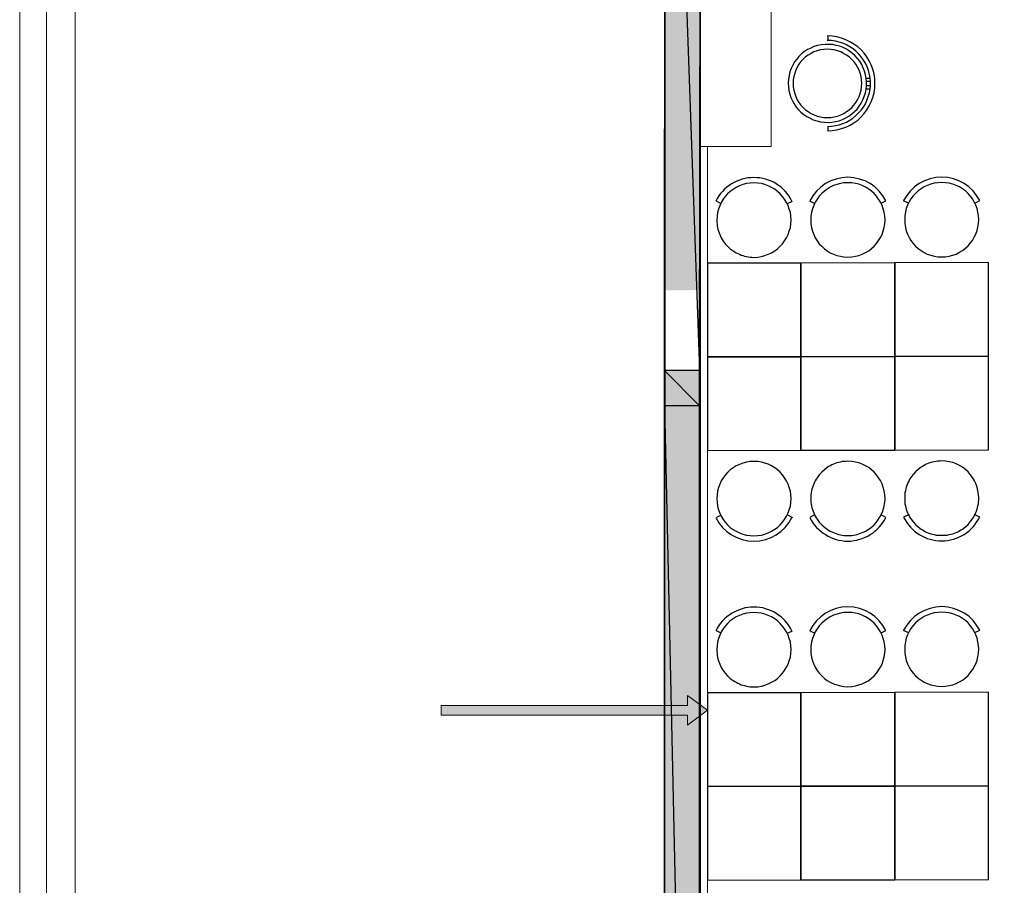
# Model space of a CAD drawing. Header units: millimetres. Extents: x 13115352 to 26511604, y 2875787 to 5794155.
# Tile 75 of 115: x 13220366 to 13226767, y 2889234 to 2894862. Entities that reach past the tile are written whole.
import ezdxf

# ---------------------------------------------------------------- set-up
doc = ezdxf.new("R2010")
doc.units = ezdxf.units.MM
doc.layers.get('0').update_dxf_attribs({"lineweight": 0})
doc.layers.get('Defpoints').update_dxf_attribs({"lineweight": 0})
doc.layers.add('A Counter', color=7, linetype='Continuous', lineweight=25)
doc.layers.add('CKD Equipments', color=5, linetype='Continuous', lineweight=0)
doc.layers.add('CT-WALL HATCH', color=250, linetype='Continuous')

msp = doc.modelspace()

# ---------------------------------------------------------------- hatches: boundary and pattern name
at = {"true_color": 0xdcdcdc}
h = msp.add_hatch(color=254, dxfattribs=at)
h.paths.add_polyline_path([(13224791.4, 2898874.4), (13224561.8, 2898874.4), (13224791.4, 2893103.8)])
h.paths.add_polyline_path([(13224561.8, 2898874.4), (13224791.4, 2893103.8), (13224561.8, 2893102.4)])
h = msp.add_hatch(color=254, dxfattribs=at)
h.paths.add_polyline_path([(13224786.7, 2892581.7), (13224557.1, 2892580.2), (13224786.7, 2892350.6)])
h.paths.add_polyline_path([(13224557.1, 2892580.2), (13224786.7, 2892350.6), (13224557.1, 2892350.6)])
h = msp.add_hatch(color=254, dxfattribs=at)
h.paths.add_polyline_path([(13224786.7, 2892350.6), (13224557.1, 2892350.6), (13224786.7, 2882033.7)])
h.paths.add_polyline_path([(13224557.1, 2892350.6), (13224786.7, 2882033.7), (13224557.1, 2882033.7)])
at = {"layer": 'CT-WALL HATCH'}
h = msp.add_hatch(dxfattribs=at)
h.set_pattern_fill('ANSI31', color=0, scale=50)
h.set_pattern_definition([(45, (-94127.56, 1509.2), (-112.2532015, 112.2532015), [])])
h.paths.add_polyline_path([(13225482.7, 2882804.3, 0.006604), (13225451.1, 2882803.9), (13225451.1, 2881666.3), (13225482.7, 2881666.3)])
h.paths.add_polyline_path([(13227905.2, 2882806.8, 0.006603), (13227873.6, 2882807.2), (13227873.6, 2881669.2), (13227905.2, 2881669.2)])
h.paths.add_polyline_path([(13224842.1, 2896768.8), (13225225.9, 2896768.8), (13225225.9, 2896941.8), (13224842.1, 2896941.8)], flags=9)
h.paths.add_polyline_path([(13225806.6, 2898635.9), (13226105, 2898635.9), (13226105, 2898808.1), (13225806.6, 2898808.1)], flags=9)
h.paths.add_polyline_path([(13225317.6, 2896699.4), (13225616, 2896699.4), (13225616, 2896871.6), (13225317.6, 2896871.6)], flags=9)
h.paths.add_polyline_path([(13226417.9, 2896750.1), (13226597.6, 2896750.1), (13226597.6, 2896920.7), (13226417.9, 2896920.7)], flags=9)
h.paths.add_polyline_path([(13226306.8, 2897090.6), (13226940.9, 2897090.6), (13226940.9, 2897416.6), (13226306.8, 2897416.6)], flags=9)
h.paths.add_polyline_path([(13226860.6, 2896669.7), (13227404.9, 2896669.7), (13227404.9, 2897073.3), (13226860.6, 2897073.3)], flags=9)
h.paths.add_polyline_path([(13225798.3, 2896749.2), (13225977.9, 2896749.2), (13225977.9, 2896919.8), (13225798.3, 2896919.8)], flags=9)
h.paths.add_polyline_path([(13236227.4, 2892720.1), (13236820.5, 2892720.1), (13236820.5, 2893050.6), (13236227.4, 2893050.6)], flags=9)
h.paths.add_polyline_path([(13232717.7, 2898378.9), (13233142.3, 2898379), (13233142.4, 2898078.7), (13232717.8, 2898078.6)], flags=9)
h.paths.add_polyline_path([(13224842.1, 2897886.4), (13225225.9, 2897886.4), (13225225.9, 2898059.3), (13224842.1, 2898059.3)], flags=9)
h.paths.add_polyline_path([(13244812, 2896387.4), (13245730.7, 2896387.4), (13245730.7, 2896721.1), (13244812, 2896721.1)], flags=9)
h.paths.add_polyline_path([(13225322.8, 2897706.6), (13225657.2, 2897706.6), (13225657.2, 2897990.9), (13225322.8, 2897990.9)], flags=9)
h.paths.add_polyline_path([(13227350.3, 2897342.4), (13228048.9, 2897342.4), (13228048.9, 2897592.6), (13227350.3, 2897592.6)], flags=9)
h.paths.add_polyline_path([(13226513.7, 2897556.6), (13227461.2, 2897556.6), (13227461.2, 2897920.5), (13226513.7, 2897920.5)], flags=9)
h.paths.add_polyline_path([(13225036, 2898536.4), (13225419.7, 2898536.4), (13225419.7, 2898709.3), (13225036, 2898709.3)], flags=9)
h.paths.add_polyline_path([(13226410.9, 2898155.6), (13227005.4, 2898155.6), (13227005.4, 2898267.5), (13226410.9, 2898267.5)], flags=9)
h.paths.add_polyline_path([(13227087.7, 2898231), (13227548.9, 2898231), (13227548.9, 2898422.1), (13227087.7, 2898422.1)], flags=9)
h.paths.add_polyline_path([(13228126.3, 2898066.3), (13228907.5, 2898066.3), (13228907.5, 2898238.3), (13228126.3, 2898238.3)], flags=9)
h.paths.add_polyline_path([(13228099, 2898377.8), (13228375, 2898377.8), (13228375, 2898473.4), (13228099, 2898473.4)], flags=9)
h.paths.add_polyline_path([(13228513.4, 2898377.8), (13228789.4, 2898377.8), (13228789.4, 2898473.4), (13228513.4, 2898473.4)], flags=9)
h.paths.add_polyline_path([(13227399.6, 2898404.2), (13228144.6, 2898404.2), (13228144.6, 2898731.3), (13227399.6, 2898731.3)], flags=9)
h.paths.add_polyline_path([(13227518, 2896695.6), (13228113.9, 2896695.6), (13228113.9, 2897022.8), (13227518, 2897022.8)], flags=9)
h.paths.add_polyline_path([(13228419.5, 2896724.2), (13228700.6, 2896724.2), (13228700.6, 2896897.1), (13228419.5, 2896897.1)], flags=9)
h.paths.add_polyline_path([(13239431.9, 2894875.4), (13240125.8, 2894875.4), (13240125.8, 2895410.1), (13239431.9, 2895410.1)], flags=9)
h.paths.add_polyline_path([(13240574.9, 2894875.4), (13241268.8, 2894875.4), (13241268.8, 2895410.1), (13240574.9, 2895410.1)], flags=9)
h.paths.add_polyline_path([(13236521.8, 2897906.8), (13237058.6, 2897906.8), (13237058.6, 2898157.1), (13236521.8, 2898157.1)], flags=9)
h.paths.add_polyline_path([(13235834.8, 2898245), (13236249.5, 2898245), (13236249.5, 2898474.3), (13235834.8, 2898474.3)], flags=9)
h.paths.add_polyline_path([(13237016.5, 2897458.5), (13237870.9, 2897458.5), (13237870.9, 2897792.2), (13237016.5, 2897792.2)], flags=9)
h.paths.add_polyline_path([(13237899.6, 2897982.2), (13238434.9, 2897982.2), (13238434.9, 2898212.7), (13237899.6, 2898212.7)], flags=9)
h.paths.add_polyline_path([(13237615, 2898275.4), (13237951.9, 2898275.4), (13237951.9, 2898503.9), (13237615, 2898503.9)], flags=9)
h.paths.add_polyline_path([(13237232.8, 2898136.8), (13237606.7, 2898136.8), (13237606.7, 2898367.3), (13237232.8, 2898367.3)], flags=9)
h.paths.add_polyline_path([(13236124.4, 2897473), (13236959.1, 2897473), (13236959.1, 2897863.5), (13236124.4, 2897863.5)], flags=9)
h.paths.add_polyline_path([(13230757.7, 2898380.7), (13231182.3, 2898380.7), (13231182.4, 2898080.4), (13230757.8, 2898080.3)], flags=9)
h.paths.add_polyline_path([(13231247.7, 2898380.1), (13231672.3, 2898380.2), (13231672.4, 2898079.8), (13231247.8, 2898079.8)], flags=9)
h.paths.add_polyline_path([(13231737.7, 2898380.1), (13232162.3, 2898380.2), (13232162.4, 2898079.8), (13231737.8, 2898079.8)], flags=9)
h.paths.add_polyline_path([(13232227.7, 2898379.5), (13232652.3, 2898379.6), (13232652.4, 2898079.3), (13232227.8, 2898079.2)], flags=9)
h.paths.add_polyline_path([(13232337.5, 2897602), (13233333.3, 2897602), (13233333.3, 2897832.5), (13232337.5, 2897832.5)], flags=9)
h.paths.add_polyline_path([(13231418.5, 2897477.4), (13232044.6, 2897477.4), (13232044.6, 2897867.9), (13231418.5, 2897867.9)], flags=9)
h.paths.add_polyline_path([(13234150.2, 2897477.4), (13234499, 2897477.4), (13234499, 2897867.9), (13234150.2, 2897867.9)], flags=9)
h.paths.add_polyline_path([(13234022.5, 2898380.1), (13234447.1, 2898380.2), (13234447.1, 2898079.8), (13234022.5, 2898079.8)], flags=9)
h.paths.add_polyline_path([(13234512.5, 2898379.5), (13234937.1, 2898379.6), (13234937.1, 2898079.3), (13234512.5, 2898079.2)], flags=9)
h.paths.add_polyline_path([(13233412.6, 2898192.8), (13233909.8, 2898192.8), (13233909.8, 2898523.3), (13233412.6, 2898523.3)], flags=9)
h.paths.add_polyline_path([(13230253.1, 2897866), (13230853.9, 2897866), (13230853.9, 2898096.5), (13230253.1, 2898096.5)], flags=9)
h.paths.add_polyline_path([(13243466.8, 2897980.8), (13243761, 2897980.8), (13243761, 2898257.1), (13243466.8, 2898257.1)], flags=9)
h.paths.add_polyline_path([(13245967.7, 2895017), (13246172.8, 2895017), (13246172.8, 2895209.1), (13245967.7, 2895209.1)], flags=9)
h.paths.add_polyline_path([(13244046.6, 2897722), (13244341.4, 2897722), (13244341.4, 2898000), (13244046.6, 2898000)], flags=9)
h.paths.add_polyline_path([(13243466.8, 2897053.8), (13243761, 2897053.8), (13243761, 2897330.1), (13243466.8, 2897330.1)], flags=9)
h.paths.add_polyline_path([(13245414.2, 2894913.5), (13245619.3, 2894913.5), (13245619.3, 2895105.6), (13245414.2, 2895105.6)], flags=9)
h.paths.add_polyline_path([(13244046.6, 2898447), (13244341.4, 2898447), (13244341.4, 2898725), (13244046.6, 2898725)], flags=9)
h.paths.add_polyline_path([(13245752.2, 2895907.1), (13246111.4, 2895907.1), (13246111.4, 2896238.4), (13245752.2, 2896238.4)], flags=9)
h.paths.add_polyline_path([(13245901, 2897617.5), (13246350.5, 2897617.5), (13246350.5, 2897894.2), (13245901, 2897894.2)], flags=9)
h.paths.add_polyline_path([(13241921.1, 2894949.2), (13242197.7, 2894949.2), (13242197.7, 2895225.2), (13241921.1, 2895225.2)], flags=9)
h.paths.add_polyline_path([(13243996.5, 2894870.1), (13244705.6, 2894870.1), (13244705.6, 2895062.2), (13243996.5, 2895062.2)], flags=9)
h.paths.add_polyline_path([(13243408.7, 2894834.2), (13243901.3, 2894834.2), (13243901.3, 2895197.1), (13243408.7, 2895197.1)], flags=9)
h.paths.add_polyline_path([(13242474.7, 2895236.6), (13243261.6, 2895236.6), (13243261.6, 2895428.7), (13242474.7, 2895428.7)], flags=9)
h.paths.add_polyline_path([(13241874.5, 2895422.6), (13242260.2, 2895422.6), (13242260.2, 2895756.2), (13241874.5, 2895756.2)], flags=9)
h.paths.add_polyline_path([(13243943.5, 2896973.8), (13244543.5, 2896973.8), (13244543.5, 2897406.4), (13243943.5, 2897406.4)], flags=9)
h.paths.add_polyline_path([(13245796.9, 2897043.3), (13246412, 2897043.3), (13246412, 2897321.3), (13245796.9, 2897321.3)], flags=9)
h.paths.add_polyline_path([(13245905.4, 2898142.6), (13246261.1, 2898142.6), (13246261.1, 2898334.7), (13245905.4, 2898334.7)], flags=9)
h.paths.add_polyline_path([(13245886.4, 2898557.5), (13246242, 2898557.5), (13246242, 2898749.6), (13245886.4, 2898749.6)], flags=9)
h.paths.add_polyline_path([(13232194.3, 2899445), (13234893.6, 2899445), (13234893.6, 2900420.4), (13232194.3, 2900420.4)], flags=9)
h.paths.add_polyline_path([(13235133.7, 2893188.8), (13235788.1, 2893188.8), (13235788.1, 2893569.6), (13235133.7, 2893569.6)], flags=9)
h.paths.add_polyline_path([(13238146.8, 2899162.1), (13238914.1, 2899162.1), (13238914.1, 2899341.1), (13238146.8, 2899341.1)], flags=9)
h.paths.add_polyline_path([(13238495.3, 2895144.3), (13239079.9, 2895144.3), (13239079.9, 2895477.9), (13238495.3, 2895477.9)], flags=9)
h.paths.add_polyline_path([(13237907.5, 2894858.3), (13238356.8, 2894858.3), (13238356.8, 2895088.9), (13237907.5, 2895088.9)], flags=9)
h.paths.add_polyline_path([(13234135.2, 2892777.3), (13234931.1, 2892777.3), (13234931.1, 2893007.3), (13234135.2, 2893007.3)], flags=9)
h.paths.add_polyline_path([(13225989, 2883448.5), (13227182.6, 2883448.5), (13227182.6, 2883664.8), (13225989, 2883664.8)], flags=9)
h = msp.add_hatch(color=6, dxfattribs=at)
h.dxf.hatch_style = 1
h.paths.add_polyline_path([(13224708.5, 2890340.1), (13224708.5, 2890276), (13224836.7, 2890372.1), (13224708.5, 2890468.2), (13224708.5, 2890404.2), (13223106.4, 2890404.2), (13223106.4, 2890340.1)])

# ---------------------------------------------------------------- linework, layer by layer
at = {"color": 7, "linetype": 'Continuous', "lineweight": 30}
for p, q in [((13224561.8, 2899103.5), (13224557.1, 2881534.3)), ((13224791.4, 2896537.6), (13224786.7, 2882033.7))]:
    msp.add_line(p, q, dxfattribs=at)
at = {"color": 32, "linetype": 'Continuous', "lineweight": 25, "true_color": 0xdd6e00}
for p, q in [((13225619, 2894756.1), (13225619, 2894730.3)), ((13225871.6, 2894459.1), (13225870.1, 2894479.2)), ((13225871.6, 2894482), (13225897.4, 2894482)), ((13225871.6, 2894461.9), (13225900.3, 2894461.9)), ((13225871.6, 2894430.4), (13225871.6, 2894459.1)), ((13225897.4, 2894459.1), (13225896, 2894480.6)), ((13225868.7, 2894410.3), (13225871.6, 2894430.4)), ((13225868.7, 2894411.7), (13225897.4, 2894411.7)), ((13225871.6, 2894433.2), (13225900.3, 2894433.2)), ((13225894.5, 2894411.7), (13225897.4, 2894431.8)), ((13225619, 2894167.7), (13225619, 2894143.3))]:
    msp.add_line(p, q, dxfattribs=at)
at = {"color": 3, "ltscale": 0.25}
for points in [[(13220541.2, 2900605.3), (13248641.1, 2900605.3), (13248641.1, 2880329.1), (13220541.2, 2880329.1)], [(13220726.3, 2900412.1), (13248448.1, 2900412.1), (13248448.1, 2880522.3), (13220726.3, 2880522.3)]]:
    msp.add_lwpolyline(points, close=True, dxfattribs=at)
at = {"color": 254, "linetype": 'Continuous', "lineweight": 25, "true_color": 0xdcdcdc}
for points in [[(13224561.8, 2898875.4), (13224786.7, 2892581.7), (13224557.1, 2892580.2)], [(13224786.7, 2892581.7), (13224557.1, 2892580.2), (13224786.7, 2892350.6)], [(13224557.1, 2892580.2), (13224786.7, 2892350.6), (13224557.1, 2892350.6)], [(13224786.7, 2892350.6), (13224557.1, 2892350.6), (13224786.7, 2882033.7)], [(13224557.1, 2892350.6), (13224786.7, 2882033.7), (13224557.1, 2882033.7)]]:
    msp.add_lwpolyline(points, close=True, dxfattribs=at)
at = {"color": 254, "linetype": 'Continuous', "lineweight": -2, "true_color": 0xdcdcdc}
for points in [[(13224561.8, 2898875.4), (13224786.7, 2892581.7), (13224557.1, 2892580.2)], [(13224786.7, 2892581.7), (13224557.1, 2892580.2), (13224786.7, 2892350.6)], [(13224557.1, 2892580.2), (13224786.7, 2892350.6), (13224557.1, 2892350.6)], [(13224786.7, 2892350.6), (13224557.1, 2892350.6), (13224786.7, 2882033.7)], [(13224557.1, 2892350.6), (13224786.7, 2882033.7), (13224557.1, 2882033.7)]]:
    msp.add_lwpolyline(points, close=True, dxfattribs=at)
at = {"color": 254, "linetype": 'Continuous', "lineweight": 25, "true_color": 0xdcdcdc}
msp.add_lwpolyline([(13224791.4, 2896912.6), (13224791.4, 2898875.4), (13224561.8, 2898875.4), (13224786.7, 2892581.7), (13224791.4, 2896537.6)], dxfattribs=at)
at = {"color": 254, "linetype": 'Continuous', "lineweight": -2, "true_color": 0xdcdcdc}
msp.add_lwpolyline([(13224791.4, 2896912.6), (13224791.4, 2898875.4), (13224561.8, 2898875.4), (13224786.7, 2892581.7), (13224791.4, 2896537.6)], dxfattribs=at)
at = {"color": 32, "linetype": 'Continuous', "lineweight": 25, "true_color": 0xdd6e00}
for points in [[(13225870.1, 2894479.2), (13225865.8, 2894503.6), (13225858.6, 2894528), (13225850, 2894549.5), (13225840, 2894571), (13225827.1, 2894591.1), (13225812.7, 2894609.8), (13225796.9, 2894627), (13225779.7, 2894642.8), (13225761.1, 2894657.1), (13225741, 2894670), (13225719.4, 2894680.1), (13225697.9, 2894688.7), (13225674.9, 2894694.4), (13225652, 2894700.2), (13225627.6, 2894701.6), (13225601.8, 2894701.6), (13225577.4, 2894698.7), (13225553, 2894694.4), (13225530, 2894687.2), (13225508.5, 2894677.2), (13225487, 2894667.2), (13225468.3, 2894654.2), (13225449.6, 2894639.9), (13225432.4, 2894622.7), (13225418.1, 2894605.4), (13225403.7, 2894586.8), (13225392.2, 2894566.7), (13225382.2, 2894545.2), (13225373.6, 2894522.2), (13225367.8, 2894499.2), (13225363.5, 2894474.9), (13225362.1, 2894450.5), (13225363.5, 2894426.1), (13225366.4, 2894401.7), (13225372.1, 2894378.7), (13225379.3, 2894355.7), (13225389.4, 2894334.2), (13225400.8, 2894314.1), (13225413.8, 2894294), (13225429.5, 2894276.8), (13225445.3, 2894259.6), (13225464, 2894245.2), (13225484.1, 2894232.3), (13225504.2, 2894220.8), (13225525.7, 2894210.8), (13225548.7, 2894203.6), (13225573.1, 2894197.9), (13225597.5, 2894195), (13225621.9, 2894193.6), (13225646.2, 2894195), (13225670.6, 2894199.3), (13225693.6, 2894205.1), (13225715.1, 2894213.7), (13225736.7, 2894223.7), (13225756.7, 2894235.2), (13225775.4, 2894249.5), (13225794.1, 2894263.9), (13225809.8, 2894281.1), (13225824.2, 2894299.8), (13225837.1, 2894319.9), (13225848.6, 2894340), (13225857.2, 2894362.9), (13225864.4, 2894385.9), (13225868.7, 2894410.3)], [(13225617.5, 2894139), (13225649.1, 2894140.5), (13225679.3, 2894146.2), (13225709.4, 2894153.4), (13225738.1, 2894163.4), (13225765.4, 2894176.4), (13225789.8, 2894192.1), (13225814.2, 2894209.4), (13225835.7, 2894229.5), (13225855.8, 2894251), (13225873, 2894275.4), (13225888.8, 2894301.2), (13225901.7, 2894328.5), (13225911.7, 2894355.7), (13225920.4, 2894385.9), (13225924.7, 2894416), (13225926.1, 2894447.6), (13225924.7, 2894479.2), (13225920.4, 2894509.3), (13225911.7, 2894539.4), (13225901.7, 2894568.1), (13225888.8, 2894595.4), (13225873, 2894619.8), (13225855.8, 2894644.2), (13225835.7, 2894665.7), (13225814.2, 2894685.8), (13225789.8, 2894703), (13225763.9, 2894718.8), (13225736.7, 2894731.7), (13225709.4, 2894741.8), (13225679.3, 2894750.4), (13225647.7, 2894754.7), (13225616.1, 2894756.1)], [(13225896, 2894480.6), (13225891.6, 2894506.4), (13225884.5, 2894530.8), (13225875.9, 2894555.2), (13225864.4, 2894578.2), (13225852.9, 2894599.7), (13225837.1, 2894619.8), (13225821.3, 2894638.5), (13225802.7, 2894657.1), (13225784, 2894672.9), (13225762.5, 2894685.8), (13225741, 2894698.7), (13225718, 2894708.8), (13225693.6, 2894715.9), (13225669.2, 2894723.1), (13225643.4, 2894726), (13225616.1, 2894727.4)], [(13225897.4, 2894431.8), (13225897.4, 2894446.2), (13225897.4, 2894459.1)], [(13225617.5, 2894167.7), (13225643.4, 2894169.2), (13225669.2, 2894173.5), (13225693.6, 2894179.2), (13225718, 2894186.4), (13225741, 2894196.4), (13225762.5, 2894207.9), (13225782.6, 2894222.3), (13225802.7, 2894238.1), (13225819.9, 2894255.3), (13225835.7, 2894273.9), (13225851.5, 2894292.6), (13225864.4, 2894314.1), (13225874.4, 2894337.1), (13225883, 2894361.5), (13225890.2, 2894385.9), (13225894.5, 2894411.7)]]:
    msp.add_lwpolyline(points, dxfattribs=at)
msp.add_lwpolyline([(13225617.5, 2894225.1), (13225640.5, 2894226.6), (13225662, 2894230.9), (13225683.6, 2894235.2), (13225703.7, 2894243.8), (13225723.7, 2894252.4), (13225742.4, 2894263.9), (13225759.6, 2894276.8), (13225775.4, 2894291.2), (13225789.8, 2894306.9), (13225801.2, 2894324.2), (13225812.7, 2894341.4), (13225822.8, 2894361.5), (13225829.9, 2894381.6), (13225835.7, 2894403.1), (13225838.6, 2894424.6), (13225840, 2894447.6), (13225838.6, 2894470.5), (13225835.7, 2894492.1), (13225829.9, 2894513.6), (13225822.8, 2894533.7), (13225812.7, 2894553.8), (13225801.2, 2894572.4), (13225788.3, 2894589.7), (13225774, 2894605.4), (13225758.2, 2894619.8), (13225741, 2894631.3), (13225722.3, 2894642.8), (13225703.7, 2894652.8), (13225683.6, 2894660), (13225662, 2894665.7), (13225639.1, 2894668.6), (13225617.5, 2894670), (13225594.6, 2894668.6), (13225571.6, 2894665.7), (13225550.1, 2894660), (13225530, 2894652.8), (13225511.3, 2894642.8), (13225492.7, 2894631.3), (13225475.5, 2894619.8), (13225459.7, 2894605.4), (13225445.3, 2894589.7), (13225432.4, 2894572.4), (13225420.9, 2894553.8), (13225412.3, 2894533.7), (13225405.2, 2894513.6), (13225399.4, 2894492.1), (13225395.1, 2894470.5), (13225395.1, 2894447.6), (13225395.1, 2894424.6), (13225399.4, 2894403.1), (13225405.2, 2894381.6), (13225412.3, 2894361.5), (13225420.9, 2894341.4), (13225432.4, 2894324.2), (13225445.3, 2894306.9), (13225459.7, 2894291.2), (13225475.5, 2894276.8), (13225492.7, 2894263.9), (13225511.3, 2894252.4), (13225531.4, 2894243.8), (13225551.5, 2894235.2), (13225573.1, 2894230.9), (13225594.6, 2894226.6)], close=True, dxfattribs=at)
at = {"layer": 'A Counter', "linetype": 'Continuous', "lineweight": 25}
for p, q in [((13224927.1, 2893665.4), (13224895.5, 2893682.6)), ((13225357.6, 2893666.8), (13225390.6, 2893682.6)), ((13225534.1, 2893666.8), (13225502.6, 2893682.6)), ((13226144.1, 2893668.3), (13226112.5, 2893684)), ((13224927.1, 2891640.3), (13224895.5, 2891624.5)), ((13225357.6, 2891641.8), (13225390.6, 2891626)), ((13224927.1, 2890872.4), (13224895.5, 2890889.6)), ((13225357.6, 2890873.8), (13225390.6, 2890889.6)), ((13225534.1, 2890873.8), (13225502.6, 2890889.6)), ((13226144.1, 2890875.2), (13226112.5, 2890891))]:
    msp.add_line(p, q, dxfattribs=at)
for points in [[(13225386.3, 2893682.6), (13225377.7, 2893699.8), (13225366.2, 2893717), (13225354.8, 2893731.4), (13225343.3, 2893747.2), (13225328.9, 2893760.1), (13225316, 2893773), (13225300.2, 2893784.5), (13225284.4, 2893794.5), (13225268.7, 2893804.6), (13225251.4, 2893811.8), (13225234.2, 2893818.9), (13225215.6, 2893824.7), (13225196.9, 2893830.4), (13225178.2, 2893833.3), (13225158.2, 2893834.7), (13225139.5, 2893836.2), (13225119.4, 2893834.7), (13225100.7, 2893833.3), (13225082.1, 2893830.4), (13225063.4, 2893824.7), (13225044.8, 2893818.9), (13225027.6, 2893811.8), (13225010.3, 2893803.2), (13224994.6, 2893794.5), (13224978.8, 2893784.5), (13224963, 2893773), (13224948.6, 2893760.1), (13224935.7, 2893745.8), (13224922.8, 2893731.4), (13224911.3, 2893715.6), (13224901.3, 2893699.8), (13224892.7, 2893682.6)], [(13225966.1, 2893668.3), (13225997.7, 2893684), (13225977.6, 2893717), (13225954.6, 2893747.2), (13225925.9, 2893774.5), (13225895.8, 2893796), (13225862.8, 2893813.2), (13225826.9, 2893826.1), (13225789.6, 2893834.7), (13225750.8, 2893837.6), (13225712.1, 2893834.7), (13225674.8, 2893826.1), (13225638.9, 2893813.2), (13225604.5, 2893796), (13225574.3, 2893773), (13225547.1, 2893747.2), (13225522.7, 2893717), (13225502.6, 2893684)], [(13226576, 2893669.7), (13226607.6, 2893685.5), (13226587.5, 2893718.5), (13226564.6, 2893748.6), (13226535.8, 2893775.9), (13226505.7, 2893797.4), (13226472.7, 2893814.6), (13226436.8, 2893827.6), (13226399.5, 2893836.2), (13226360.8, 2893839), (13226322, 2893836.2), (13226284.7, 2893827.6), (13226248.8, 2893814.6), (13226214.4, 2893797.4), (13226184.2, 2893774.5), (13226157, 2893748.6), (13226132.6, 2893718.5), (13226112.5, 2893685.5)], [(13225534.1, 2891641.8), (13225502.6, 2891626), (13225512.6, 2891608.7), (13225522.7, 2891591.5), (13225534.1, 2891575.7), (13225547.1, 2891561.4), (13225560, 2891548.5), (13225574.3, 2891535.6), (13225588.7, 2891524.1), (13225604.5, 2891514), (13225621.7, 2891504), (13225638.9, 2891495.4), (13225656.1, 2891488.2), (13225674.8, 2891482.5), (13225692, 2891478.2), (13225712.1, 2891475.3), (13225730.8, 2891472.4), (13225750.8, 2891472.4), (13225769.5, 2891472.4), (13225789.6, 2891475.3), (13225808.3, 2891478.2), (13225826.9, 2891483.9), (13225844.1, 2891489.6), (13225862.8, 2891496.8), (13225880, 2891504), (13225895.8, 2891514), (13225911.6, 2891524.1), (13225925.9, 2891535.6), (13225940.3, 2891548.5), (13225954.6, 2891562.8), (13225966.1, 2891577.2), (13225977.6, 2891593), (13225987.6, 2891608.7), (13225997.7, 2891626), (13225966.1, 2891641.8)], [(13226144.1, 2891643.2), (13226112.5, 2891627.4), (13226122.5, 2891610.2), (13226132.6, 2891593), (13226144.1, 2891577.2), (13226157, 2891562.8), (13226169.9, 2891549.9), (13226184.2, 2891537), (13226198.6, 2891525.5), (13226214.4, 2891515.5), (13226231.6, 2891505.4), (13226248.8, 2891496.8), (13226266, 2891489.6), (13226284.7, 2891483.9), (13226301.9, 2891479.6), (13226322, 2891476.7), (13226340.7, 2891473.8), (13226360.8, 2891473.8), (13226379.4, 2891473.8), (13226399.5, 2891476.7), (13226418.2, 2891479.6), (13226436.8, 2891485.3), (13226454, 2891491.1), (13226472.7, 2891498.2), (13226489.9, 2891505.4), (13226505.7, 2891515.5), (13226521.5, 2891525.5), (13226535.8, 2891537), (13226550.2, 2891549.9), (13226564.6, 2891564.3), (13226576, 2891578.6), (13226587.5, 2891594.4), (13226597.6, 2891610.2), (13226607.6, 2891627.4), (13226576, 2891643.2)], [(13224892.7, 2891624.5), (13224911.3, 2891590.1), (13224935.7, 2891560), (13224963, 2891534.1), (13224994.6, 2891512.6), (13225027.6, 2891495.4), (13225063.4, 2891482.5), (13225100.7, 2891473.8), (13225139.5, 2891471), (13225178.2, 2891473.8), (13225215.6, 2891482.5), (13225251.4, 2891495.4), (13225284.4, 2891512.6), (13225316, 2891535.6), (13225343.3, 2891561.4), (13225366.2, 2891591.5), (13225386.3, 2891624.5)], [(13225386.3, 2890889.6), (13225377.7, 2890906.8), (13225366.2, 2890924), (13225354.8, 2890938.4), (13225343.3, 2890954.2), (13225328.9, 2890967.1), (13225316, 2890980), (13225300.2, 2890991.5), (13225284.4, 2891001.5), (13225268.7, 2891011.6), (13225251.4, 2891018.7), (13225234.2, 2891025.9), (13225215.6, 2891031.7), (13225196.9, 2891037.4), (13225178.2, 2891040.3), (13225158.2, 2891041.7), (13225139.5, 2891043.1), (13225119.4, 2891041.7), (13225100.7, 2891040.3), (13225082.1, 2891037.4), (13225063.4, 2891031.7), (13225044.8, 2891025.9), (13225027.6, 2891018.7), (13225010.3, 2891010.1), (13224994.6, 2891001.5), (13224978.8, 2890991.5), (13224963, 2890980), (13224948.6, 2890967.1), (13224935.7, 2890952.7), (13224922.8, 2890938.4), (13224911.3, 2890922.6), (13224901.3, 2890906.8), (13224892.7, 2890889.6)], [(13225966.1, 2890875.2), (13225997.7, 2890891), (13225977.6, 2890924), (13225954.6, 2890954.2), (13225925.9, 2890981.4), (13225895.8, 2891003), (13225862.8, 2891020.2), (13225826.9, 2891033.1), (13225789.6, 2891041.7), (13225750.8, 2891044.6), (13225712.1, 2891041.7), (13225674.8, 2891033.1), (13225638.9, 2891020.2), (13225604.5, 2891003), (13225574.3, 2890980), (13225547.1, 2890954.2), (13225522.7, 2890924), (13225502.6, 2890891)], [(13226576, 2890876.7), (13226607.6, 2890892.5), (13226587.5, 2890925.5), (13226564.6, 2890955.6), (13226535.8, 2890982.9), (13226505.7, 2891004.4), (13226472.7, 2891021.6), (13226436.8, 2891034.5), (13226399.5, 2891043.1), (13226360.8, 2891046), (13226322, 2891043.1), (13226284.7, 2891034.5), (13226248.8, 2891021.6), (13226214.4, 2891004.4), (13226184.2, 2890981.4), (13226157, 2890955.6), (13226132.6, 2890925.5), (13226112.5, 2890892.5)]]:
    msp.add_lwpolyline(points, dxfattribs=at)
for points in [[(13225139.5, 2893316.7), (13225163.9, 2893318.1), (13225188.3, 2893322.4), (13225211.3, 2893328.1), (13225232.8, 2893336.7), (13225254.3, 2893346.8), (13225274.4, 2893358.3), (13225293.1, 2893372.6), (13225310.3, 2893388.4), (13225326.1, 2893405.6), (13225339, 2893424.3), (13225351.9, 2893444.4), (13225361.9, 2893464.5), (13225369.1, 2893487.4), (13225376.3, 2893510.4), (13225379.2, 2893534.8), (13225380.6, 2893559.2), (13225379.2, 2893583.6), (13225376.3, 2893608), (13225369.1, 2893630.9), (13225361.9, 2893653.9), (13225351.9, 2893674), (13225339, 2893694.1), (13225326.1, 2893712.7), (13225310.3, 2893730), (13225293.1, 2893745.8), (13225274.4, 2893760.1), (13225254.3, 2893771.6), (13225232.8, 2893781.6), (13225211.3, 2893790.2), (13225188.3, 2893796), (13225163.9, 2893798.8), (13225139.5, 2893800.3), (13225115.1, 2893798.8), (13225090.7, 2893796), (13225067.7, 2893790.2), (13225044.8, 2893781.6), (13225024.7, 2893771.6), (13225004.6, 2893758.7), (13224985.9, 2893745.8), (13224968.7, 2893730), (13224952.9, 2893712.7), (13224938.6, 2893694.1), (13224927.1, 2893674), (13224917.1, 2893652.5), (13224908.4, 2893630.9), (13224902.7, 2893608), (13224899.8, 2893583.6), (13224898.4, 2893559.2), (13224898.4, 2893546.3), (13224899.8, 2893533.4), (13224901.3, 2893521.9), (13224902.7, 2893510.4), (13224905.6, 2893498.9), (13224908.4, 2893487.4), (13224912.8, 2893476), (13224917.1, 2893464.5), (13224921.4, 2893454.4), (13224927.1, 2893442.9), (13224932.8, 2893432.9), (13224938.6, 2893422.9), (13224952.9, 2893405.6), (13224968.7, 2893388.4), (13224985.9, 2893372.6), (13225004.6, 2893358.3), (13225014.6, 2893352.5), (13225024.7, 2893346.8), (13225034.7, 2893341.1), (13225044.8, 2893336.7), (13225056.3, 2893331), (13225067.7, 2893328.1), (13225079.2, 2893325.3), (13225090.7, 2893322.4), (13225102.2, 2893319.5), (13225115.1, 2893318.1), (13225126.6, 2893318.1)], [(13225750.8, 2893318.1), (13225775.2, 2893319.5), (13225799.6, 2893323.8), (13225822.6, 2893329.6), (13225844.1, 2893336.7), (13225865.7, 2893348.2), (13225885.7, 2893359.7), (13225904.4, 2893374.1), (13225921.6, 2893389.8), (13225936, 2893407.1), (13225950.3, 2893425.7), (13225961.8, 2893445.8), (13225973.3, 2893465.9), (13225980.5, 2893488.9), (13225986.2, 2893511.8), (13225990.5, 2893536.2), (13225991.9, 2893560.6), (13225990.5, 2893585), (13225986.2, 2893609.4), (13225980.5, 2893632.4), (13225973.3, 2893653.9), (13225961.8, 2893675.4), (13225950.3, 2893695.5), (13225936, 2893714.2), (13225921.6, 2893731.4), (13225904.4, 2893747.2), (13225885.7, 2893760.1), (13225865.7, 2893773), (13225844.1, 2893783.1), (13225822.6, 2893791.7), (13225799.6, 2893797.4), (13225775.2, 2893800.3), (13225750.8, 2893801.7), (13225725, 2893800.3), (13225702.1, 2893797.4), (13225679.1, 2893790.2), (13225656.1, 2893783.1), (13225636, 2893773), (13225615.9, 2893760.1), (13225597.3, 2893747.2), (13225580.1, 2893731.4), (13225564.3, 2893714.2), (13225549.9, 2893695.5), (13225538.5, 2893675.4), (13225528.4, 2893653.9), (13225519.8, 2893632.4), (13225514.1, 2893608), (13225509.8, 2893585), (13225509.8, 2893559.2), (13225509.8, 2893534.8), (13225514.1, 2893510.4), (13225519.8, 2893487.4), (13225528.4, 2893465.9), (13225538.5, 2893444.4), (13225549.9, 2893424.3), (13225564.3, 2893405.6), (13225580.1, 2893388.4), (13225597.3, 2893372.6), (13225615.9, 2893359.7), (13225636, 2893346.8), (13225656.1, 2893336.7), (13225679.1, 2893329.6), (13225702.1, 2893323.8), (13225725, 2893319.5)], [(13226360.8, 2893319.5), (13226385.2, 2893321), (13226409.6, 2893325.3), (13226432.5, 2893331), (13226454, 2893338.2), (13226475.6, 2893349.7), (13226495.7, 2893361.1), (13226514.3, 2893375.5), (13226531.5, 2893391.3), (13226545.9, 2893408.5), (13226560.2, 2893427.2), (13226571.7, 2893447.2), (13226583.2, 2893467.3), (13226590.4, 2893490.3), (13226596.1, 2893513.3), (13226600.4, 2893537.7), (13226601.9, 2893562.1), (13226600.4, 2893586.5), (13226596.1, 2893610.9), (13226590.4, 2893633.8), (13226583.2, 2893655.3), (13226571.7, 2893676.9), (13226560.2, 2893697), (13226545.9, 2893715.6), (13226531.5, 2893732.8), (13226514.3, 2893748.6), (13226495.7, 2893761.5), (13226475.6, 2893774.5), (13226454, 2893784.5), (13226432.5, 2893793.1), (13226409.6, 2893798.8), (13226385.2, 2893801.7), (13226360.8, 2893803.2), (13226334.9, 2893801.7), (13226312, 2893798.8), (13226289, 2893791.7), (13226266, 2893784.5), (13226246, 2893774.5), (13226225.9, 2893761.5), (13226207.2, 2893748.6), (13226190, 2893732.8), (13226174.2, 2893715.6), (13226159.9, 2893697), (13226148.4, 2893676.9), (13226138.3, 2893655.3), (13226129.7, 2893633.8), (13226124, 2893609.4), (13226119.7, 2893586.5), (13226119.7, 2893560.6), (13226119.7, 2893536.2), (13226124, 2893511.8), (13226129.7, 2893488.9), (13226138.3, 2893467.3), (13226148.4, 2893445.8), (13226159.9, 2893425.7), (13226174.2, 2893407.1), (13226190, 2893389.8), (13226207.2, 2893374.1), (13226225.9, 2893361.1), (13226246, 2893348.2), (13226266, 2893338.2), (13226289, 2893331), (13226312, 2893325.3), (13226334.9, 2893321)], [(13224836.7, 2892669.4), (13225445.2, 2892670.9), (13225445.2, 2893279.3), (13224836.7, 2893277.9)], [(13225445.2, 2892670.9), (13226055.1, 2892672.3), (13226055.1, 2893280.8), (13225445.2, 2893279.3)], [(13226055.1, 2892672.3), (13226665, 2892673.7), (13226665, 2893282.2), (13226055.1, 2893280.8)], [(13224836.7, 2892060.9), (13225445.2, 2892062.4), (13225445.2, 2892670.9), (13224836.7, 2892669.4)], [(13225445.2, 2892062.4), (13226055.1, 2892063.8), (13226055.1, 2892672.3), (13225445.2, 2892670.9)], [(13226055.1, 2892063.8), (13226665, 2892065.2), (13226665, 2892673.7), (13226055.1, 2892672.3)], [(13225139.5, 2891990.5), (13225115.1, 2891989), (13225090.7, 2891984.7), (13225067.7, 2891979), (13225044.8, 2891970.4), (13225024.7, 2891960.3), (13225004.6, 2891948.9), (13224985.9, 2891934.5), (13224968.7, 2891918.7), (13224952.9, 2891901.5), (13224938.6, 2891882.9), (13224927.1, 2891862.8), (13224917.1, 2891842.7), (13224908.4, 2891819.7), (13224902.7, 2891796.7), (13224899.8, 2891772.3), (13224898.4, 2891748), (13224899.8, 2891723.6), (13224902.7, 2891699.2), (13224908.4, 2891676.2), (13224917.1, 2891653.2), (13224927.1, 2891633.1), (13224938.6, 2891613.1), (13224952.9, 2891594.4), (13224968.7, 2891577.2), (13224985.9, 2891561.4), (13225004.6, 2891547), (13225024.7, 2891535.6), (13225044.8, 2891525.5), (13225067.7, 2891516.9), (13225090.7, 2891511.2), (13225115.1, 2891508.3), (13225139.5, 2891506.9), (13225163.9, 2891508.3), (13225188.3, 2891511.2), (13225211.3, 2891516.9), (13225232.8, 2891525.5), (13225254.3, 2891535.6), (13225274.4, 2891548.5), (13225293.1, 2891561.4), (13225310.3, 2891577.2), (13225326.1, 2891594.4), (13225339, 2891613.1), (13225351.9, 2891633.1), (13225361.9, 2891654.7), (13225369.1, 2891676.2), (13225376.3, 2891699.2), (13225379.2, 2891723.6), (13225380.6, 2891748), (13225379.2, 2891773.8), (13225376.3, 2891796.7), (13225369.1, 2891821.1), (13225361.9, 2891842.7), (13225351.9, 2891864.2), (13225339, 2891884.3), (13225326.1, 2891902.9), (13225310.3, 2891920.2), (13225293.1, 2891934.5), (13225274.4, 2891948.9), (13225254.3, 2891960.3), (13225232.8, 2891971.8), (13225211.3, 2891979), (13225188.3, 2891984.7), (13225163.9, 2891989)], [(13225750.8, 2891991.9), (13225737.9, 2891990.5), (13225725, 2891990.5), (13225713.5, 2891989), (13225702.1, 2891986.2), (13225690.6, 2891983.3), (13225679.1, 2891980.4), (13225667.6, 2891976.1), (13225656.1, 2891971.8), (13225646.1, 2891967.5), (13225636, 2891961.8), (13225624.6, 2891956), (13225615.9, 2891950.3), (13225597.3, 2891936), (13225580.1, 2891920.2), (13225564.3, 2891902.9), (13225549.9, 2891884.3), (13225544.2, 2891874.2), (13225538.5, 2891864.2), (13225532.7, 2891854.1), (13225528.4, 2891842.7), (13225524.1, 2891832.6), (13225519.8, 2891821.1), (13225516.9, 2891809.7), (13225514.1, 2891798.2), (13225511.2, 2891785.3), (13225509.8, 2891773.8), (13225509.8, 2891760.9), (13225509.8, 2891749.4), (13225509.8, 2891736.5), (13225509.8, 2891725), (13225511.2, 2891712.1), (13225514.1, 2891700.6), (13225516.9, 2891689.1), (13225519.8, 2891677.6), (13225524.1, 2891666.2), (13225528.4, 2891654.7), (13225532.7, 2891644.6), (13225538.5, 2891634.6), (13225544.2, 2891623.1), (13225549.9, 2891614.5), (13225564.3, 2891595.8), (13225580.1, 2891578.6), (13225597.3, 2891562.8), (13225615.9, 2891548.5), (13225624.6, 2891542.7), (13225636, 2891537), (13225646.1, 2891531.3), (13225656.1, 2891526.9), (13225667.6, 2891522.6), (13225679.1, 2891518.3), (13225690.6, 2891515.5), (13225702.1, 2891512.6), (13225713.5, 2891509.7), (13225725, 2891508.3), (13225737.9, 2891508.3), (13225750.8, 2891508.3), (13225762.3, 2891508.3), (13225775.2, 2891508.3), (13225786.7, 2891509.7), (13225799.6, 2891512.6), (13225811.1, 2891515.5), (13225822.6, 2891518.3), (13225832.6, 2891522.6), (13225844.1, 2891526.9), (13225855.6, 2891531.3), (13225865.7, 2891537), (13225875.7, 2891542.7), (13225885.7, 2891548.5), (13225904.4, 2891562.8), (13225921.6, 2891578.6), (13225936, 2891595.8), (13225950.3, 2891614.5), (13225956.1, 2891624.5), (13225961.8, 2891634.6), (13225967.5, 2891644.6), (13225973.3, 2891656.1), (13225977.6, 2891666.2), (13225980.5, 2891677.6), (13225983.3, 2891689.1), (13225986.2, 2891700.6), (13225989.1, 2891713.5), (13225990.5, 2891725), (13225991.9, 2891737.9), (13225991.9, 2891749.4), (13225990.5, 2891773.8), (13225986.2, 2891798.2), (13225980.5, 2891821.1), (13225973.3, 2891844.1), (13225961.8, 2891865.6), (13225950.3, 2891884.3), (13225936, 2891902.9), (13225921.6, 2891920.2), (13225904.4, 2891936), (13225885.7, 2891950.3), (13225865.7, 2891961.8), (13225844.1, 2891971.8), (13225822.6, 2891980.4), (13225799.6, 2891986.2), (13225775.2, 2891990.5)], [(13226360.8, 2891993.4), (13226347.9, 2891991.9), (13226334.9, 2891991.9), (13226323.5, 2891990.5), (13226312, 2891987.6), (13226300.5, 2891984.7), (13226289, 2891981.9), (13226277.5, 2891977.6), (13226266, 2891973.3), (13226256, 2891969), (13226246, 2891963.2), (13226234.5, 2891957.5), (13226225.9, 2891951.7), (13226207.2, 2891937.4), (13226190, 2891921.6), (13226174.2, 2891904.4), (13226159.9, 2891885.7), (13226154.1, 2891875.7), (13226148.4, 2891865.6), (13226142.6, 2891855.6), (13226138.3, 2891844.1), (13226134, 2891834.1), (13226129.7, 2891822.6), (13226126.8, 2891811.1), (13226124, 2891799.6), (13226121.1, 2891786.7), (13226119.7, 2891775.2), (13226119.7, 2891762.3), (13226119.7, 2891750.8), (13226119.7, 2891737.9), (13226119.7, 2891726.4), (13226121.1, 2891713.5), (13226124, 2891702), (13226126.8, 2891690.5), (13226129.7, 2891679.1), (13226134, 2891667.6), (13226138.3, 2891656.1), (13226142.6, 2891646.1), (13226148.4, 2891636), (13226154.1, 2891624.5), (13226159.9, 2891615.9), (13226174.2, 2891597.3), (13226190, 2891580), (13226207.2, 2891564.3), (13226225.9, 2891549.9), (13226234.5, 2891544.2), (13226246, 2891538.4), (13226256, 2891532.7), (13226266, 2891528.4), (13226277.5, 2891524.1), (13226289, 2891519.8), (13226300.5, 2891516.9), (13226312, 2891514), (13226323.5, 2891511.2), (13226334.9, 2891509.7), (13226347.9, 2891509.7), (13226360.8, 2891509.7), (13226372.2, 2891509.7), (13226385.2, 2891509.7), (13226396.6, 2891511.2), (13226409.6, 2891514), (13226421, 2891516.9), (13226432.5, 2891519.8), (13226442.6, 2891524.1), (13226454, 2891528.4), (13226465.5, 2891532.7), (13226475.6, 2891538.4), (13226485.6, 2891544.2), (13226495.7, 2891549.9), (13226514.3, 2891564.3), (13226531.5, 2891580), (13226545.9, 2891597.3), (13226560.2, 2891615.9), (13226566, 2891626), (13226571.7, 2891636), (13226577.5, 2891646.1), (13226583.2, 2891657.5), (13226587.5, 2891667.6), (13226590.4, 2891679.1), (13226593.3, 2891690.5), (13226596.1, 2891702), (13226599, 2891714.9), (13226600.4, 2891726.4), (13226601.9, 2891739.3), (13226601.9, 2891750.8), (13226600.4, 2891775.2), (13226596.1, 2891799.6), (13226590.4, 2891822.6), (13226583.2, 2891845.5), (13226571.7, 2891867.1), (13226560.2, 2891885.7), (13226545.9, 2891904.4), (13226531.5, 2891921.6), (13226514.3, 2891937.4), (13226495.7, 2891951.7), (13226475.6, 2891963.2), (13226454, 2891973.3), (13226432.5, 2891981.9), (13226409.6, 2891987.6), (13226385.2, 2891991.9)], [(13225139.5, 2890523.6), (13225163.9, 2890525.1), (13225188.3, 2890529.4), (13225211.3, 2890535.1), (13225232.8, 2890543.7), (13225254.3, 2890553.8), (13225274.4, 2890565.3), (13225293.1, 2890579.6), (13225310.3, 2890595.4), (13225326.1, 2890612.6), (13225339, 2890631.3), (13225351.9, 2890651.4), (13225361.9, 2890671.5), (13225369.1, 2890694.4), (13225376.3, 2890717.4), (13225379.2, 2890741.8), (13225380.6, 2890766.2), (13225379.2, 2890790.6), (13225376.3, 2890815), (13225369.1, 2890837.9), (13225361.9, 2890860.9), (13225351.9, 2890881), (13225339, 2890901.1), (13225326.1, 2890919.7), (13225310.3, 2890936.9), (13225293.1, 2890952.7), (13225274.4, 2890967.1), (13225254.3, 2890978.6), (13225232.8, 2890988.6), (13225211.3, 2890997.2), (13225188.3, 2891003), (13225163.9, 2891005.8), (13225139.5, 2891007.3), (13225115.1, 2891005.8), (13225090.7, 2891003), (13225067.7, 2890997.2), (13225044.8, 2890988.6), (13225024.7, 2890978.6), (13225004.6, 2890965.6), (13224985.9, 2890952.7), (13224968.7, 2890936.9), (13224952.9, 2890919.7), (13224938.6, 2890901.1), (13224927.1, 2890881), (13224917.1, 2890859.5), (13224908.4, 2890837.9), (13224902.7, 2890815), (13224899.8, 2890790.6), (13224898.4, 2890766.2), (13224898.4, 2890753.3), (13224899.8, 2890740.3), (13224901.3, 2890728.9), (13224902.7, 2890717.4), (13224905.6, 2890705.9), (13224908.4, 2890694.4), (13224912.8, 2890682.9), (13224917.1, 2890671.5), (13224921.4, 2890661.4), (13224927.1, 2890649.9), (13224932.8, 2890639.9), (13224938.6, 2890629.8), (13224952.9, 2890612.6), (13224968.7, 2890595.4), (13224985.9, 2890579.6), (13225004.6, 2890565.3), (13225014.6, 2890559.5), (13225024.7, 2890553.8), (13225034.7, 2890548), (13225044.8, 2890543.7), (13225056.3, 2890538), (13225067.7, 2890535.1), (13225079.2, 2890532.2), (13225090.7, 2890529.4), (13225102.2, 2890526.5), (13225115.1, 2890525.1), (13225126.6, 2890525.1)], [(13225750.8, 2890525.1), (13225775.2, 2890526.5), (13225799.6, 2890530.8), (13225822.6, 2890536.6), (13225844.1, 2890543.7), (13225865.7, 2890555.2), (13225885.7, 2890566.7), (13225904.4, 2890581), (13225921.6, 2890596.8), (13225936, 2890614.1), (13225950.3, 2890632.7), (13225961.8, 2890652.8), (13225973.3, 2890672.9), (13225980.5, 2890695.9), (13225986.2, 2890718.8), (13225990.5, 2890743.2), (13225991.9, 2890767.6), (13225990.5, 2890792), (13225986.2, 2890816.4), (13225980.5, 2890839.4), (13225973.3, 2890860.9), (13225961.8, 2890882.4), (13225950.3, 2890902.5), (13225936, 2890921.2), (13225921.6, 2890938.4), (13225904.4, 2890954.2), (13225885.7, 2890967.1), (13225865.7, 2890980), (13225844.1, 2890990), (13225822.6, 2890998.7), (13225799.6, 2891004.4), (13225775.2, 2891007.3), (13225750.8, 2891008.7), (13225725, 2891007.3), (13225702.1, 2891004.4), (13225679.1, 2890997.2), (13225656.1, 2890990), (13225636, 2890980), (13225615.9, 2890967.1), (13225597.3, 2890954.2), (13225580.1, 2890938.4), (13225564.3, 2890921.2), (13225549.9, 2890902.5), (13225538.5, 2890882.4), (13225528.4, 2890860.9), (13225519.8, 2890839.4), (13225514.1, 2890815), (13225509.8, 2890792), (13225509.8, 2890766.2), (13225509.8, 2890741.8), (13225514.1, 2890717.4), (13225519.8, 2890694.4), (13225528.4, 2890672.9), (13225538.5, 2890651.4), (13225549.9, 2890631.3), (13225564.3, 2890612.6), (13225580.1, 2890595.4), (13225597.3, 2890579.6), (13225615.9, 2890566.7), (13225636, 2890553.8), (13225656.1, 2890543.7), (13225679.1, 2890536.6), (13225702.1, 2890530.8), (13225725, 2890526.5)], [(13226360.8, 2890526.5), (13226385.2, 2890527.9), (13226409.6, 2890532.2), (13226432.5, 2890538), (13226454, 2890545.2), (13226475.6, 2890556.6), (13226495.7, 2890568.1), (13226514.3, 2890582.5), (13226531.5, 2890598.3), (13226545.9, 2890615.5), (13226560.2, 2890634.1), (13226571.7, 2890654.2), (13226583.2, 2890674.3), (13226590.4, 2890697.3), (13226596.1, 2890720.2), (13226600.4, 2890744.6), (13226601.9, 2890769), (13226600.4, 2890793.4), (13226596.1, 2890817.8), (13226590.4, 2890840.8), (13226583.2, 2890862.3), (13226571.7, 2890883.8), (13226560.2, 2890903.9), (13226545.9, 2890922.6), (13226531.5, 2890939.8), (13226514.3, 2890955.6), (13226495.7, 2890968.5), (13226475.6, 2890981.4), (13226454, 2890991.5), (13226432.5, 2891000.1), (13226409.6, 2891005.8), (13226385.2, 2891008.7), (13226360.8, 2891010.1), (13226334.9, 2891008.7), (13226312, 2891005.8), (13226289, 2890998.7), (13226266, 2890991.5), (13226246, 2890981.4), (13226225.9, 2890968.5), (13226207.2, 2890955.6), (13226190, 2890939.8), (13226174.2, 2890922.6), (13226159.9, 2890903.9), (13226148.4, 2890883.8), (13226138.3, 2890862.3), (13226129.7, 2890840.8), (13226124, 2890816.4), (13226119.7, 2890793.4), (13226119.7, 2890767.6), (13226119.7, 2890743.2), (13226124, 2890718.8), (13226129.7, 2890695.9), (13226138.3, 2890674.3), (13226148.4, 2890652.8), (13226159.9, 2890632.7), (13226174.2, 2890614.1), (13226190, 2890596.8), (13226207.2, 2890581), (13226225.9, 2890568.1), (13226246, 2890555.2), (13226266, 2890545.2), (13226289, 2890538), (13226312, 2890532.2), (13226334.9, 2890527.9)], [(13224836.7, 2889876.4), (13225445.2, 2889877.8), (13225445.2, 2890486.3), (13224836.7, 2890484.9)], [(13225445.2, 2889877.8), (13226055.1, 2889879.3), (13226055.1, 2890487.8), (13225445.2, 2890486.3)], [(13226055.1, 2889879.3), (13226665, 2889880.7), (13226665, 2890489.2), (13226055.1, 2890487.8)], [(13224836.7, 2889267.9), (13225445.2, 2889269.4), (13225445.2, 2889877.8), (13224836.7, 2889876.4)], [(13225445.2, 2889269.4), (13226055.1, 2889270.8), (13226055.1, 2889879.3), (13225445.2, 2889877.8)], [(13226055.1, 2889270.8), (13226665, 2889272.2), (13226665, 2889880.7), (13226055.1, 2889879.3)]]:
    msp.add_lwpolyline(points, close=True, dxfattribs=at)
at = {"layer": 'CKD Equipments'}
for p, q in [((13224836.7, 2882033.7), (13224836.7, 2894037.6)), ((13224708.5, 2890404.2), (13224708.5, 2890468.2)), ((13224708.5, 2890468.2), (13224836.7, 2890372.1)), ((13224708.5, 2890404.2), (13223106.4, 2890404.2)), ((13223106.4, 2890404.2), (13223106.4, 2890340.1)), ((13224708.5, 2890276), (13224836.7, 2890372.1)), ((13223106.4, 2890340.1), (13224708.5, 2890340.1)), ((13224708.5, 2890340.1), (13224708.5, 2890276))]:
    msp.add_line(p, q, dxfattribs=at)
msp.add_lwpolyline([(13224791.4, 2896437.6), (13225251.4, 2896437.6), (13225251.4, 2894037.6), (13224791.4, 2894037.6)], close=True, dxfattribs=at)
at = {"layer": 'Defpoints', "ltscale": 0.25}
msp.add_lwpolyline([(13220366, 2900733.2), (13248769.1, 2900733.2), (13248769.1, 2880201.2), (13220366, 2880201.2)], close=True, dxfattribs=at)

doc.saveas('drawing.dxf')
